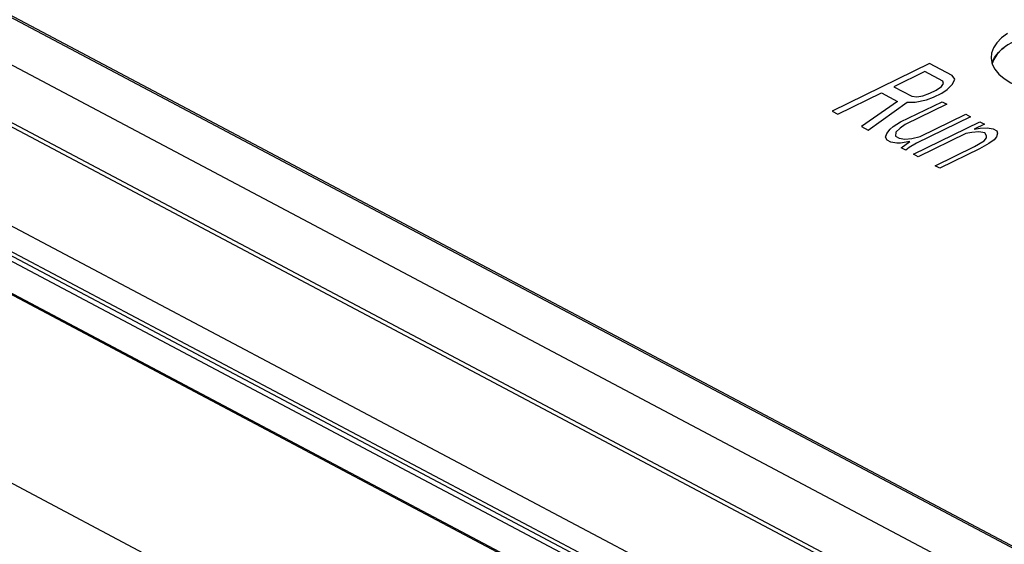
# Model space of a CAD drawing. Header units: millimetres. Extents: x -844 to -217, y -125 to 557.
# Tile 162 of 178: x -347 to -329, y 489 to 499. Entities that reach past the tile are written whole.
import ezdxf

# ---------------------------------------------------------------- set-up
doc = ezdxf.new("R2010")
doc.units = ezdxf.units.MM
doc.header["$LTSCALE"] = 23.1
doc.layers.add('R912005577_AM_0', color=7, linetype='CONTINUOUS')

msp = doc.modelspace()

# ---------------------------------------------------------------- linework, layer by layer
at = {"layer": 'R912005577_AM_0', "color": 7}
for p, q in [((-323.569, 483.828), (-378.162, 512.728)), ((-323.782, 484.024), (-377.657, 512.545)), ((-324.192, 485.326), (-375.242, 512.351)), ((-372.397, 511.732), (-325.294, 486.796)), ((-372.253, 511.694), (-325.363, 486.871)), ((-376.169, 509.816), (-329.211, 484.957)), ((-376.383, 509.451), (-329.425, 484.592)), ((-329.268, 484.322), (-376.566, 509.361)), ((-329.423, 484.506), (-376.381, 509.364)), ((-330.457, 484.354), (-365.875, 503.104)), ((-330.482, 484.342), (-365.875, 503.078)), ((-369.378, 501.394), (-333.959, 482.644)), ((-329.08, 497.793), (-329.079, 497.777)), ((-330.234, 497.686), (-332.065, 496.792)), ((-329.808, 497.46), (-330.234, 497.686)), ((-330.322, 497.534), (-330.907, 497.249)), ((-329.985, 497.356), (-330.322, 497.534)), ((-329.758, 497.394), (-329.808, 497.46)), ((-329.804, 497.3), (-329.758, 497.394)), ((-330.907, 497.249), (-330.569, 497.07)), ((-330.112, 497.185), (-330.013, 497.252)), ((-330.013, 497.252), (-329.971, 497.309)), ((-329.971, 497.309), (-329.985, 497.356)), ((-329.906, 497.195), (-329.804, 497.3)), ((-331.959, 496.735), (-331.141, 497.135)), ((-331.141, 497.135), (-330.839, 496.975)), ((-330.569, 497.07), (-330.477, 497.061)), ((-330.477, 497.061), (-330.364, 497.08)), ((-330.364, 497.08), (-330.229, 497.128)), ((-330.296, 497.005), (-330.161, 497.053)), ((-330.229, 497.128), (-330.112, 497.185)), ((-330.161, 497.053), (-330.005, 497.129)), ((-330.005, 497.129), (-329.906, 497.195)), ((-330.839, 496.975), (-331.515, 496.5)), ((-331.39, 496.435), (-330.654, 496.957)), ((-330.781, 496.588), (-330.001, 496.968)), ((-329.913, 496.921), (-330.692, 496.541)), ((-330.654, 496.957), (-330.505, 496.957)), ((-330.505, 496.957), (-330.296, 497.005)), ((-330.001, 496.968), (-329.913, 496.921)), ((-332.065, 496.792), (-331.959, 496.735)), ((-329.468, 496.686), (-330.481, 496.191)), ((-330.414, 496.314), (-329.557, 496.733)), ((-329.557, 496.733), (-329.468, 496.686)), ((-331.515, 496.5), (-331.39, 496.435)), ((-330.979, 496.455), (-330.919, 496.502)), ((-330.919, 496.502), (-330.781, 496.588)), ((-330.791, 496.474), (-330.872, 496.398)), ((-330.692, 496.541), (-330.791, 496.474)), ((-330.538, 495.983), (-329.291, 496.592)), ((-329.202, 496.545), (-329.397, 496.45)), ((-329.397, 496.45), (-329.283, 496.469)), ((-329.291, 496.592), (-329.202, 496.545)), ((-329.283, 496.469), (-329.152, 496.479)), ((-329.152, 496.479), (-329.042, 496.46)), ((-329.042, 496.46), (-328.971, 496.423)), ((-331.067, 496.303), (-331.042, 496.369)), ((-331.035, 496.246), (-331.067, 496.303)), ((-331.042, 496.369), (-330.979, 496.455)), ((-330.872, 496.398), (-330.879, 496.323)), ((-330.879, 496.323), (-330.808, 496.285)), ((-330.808, 496.285), (-330.698, 496.266)), ((-330.698, 496.266), (-330.567, 496.276)), ((-330.567, 496.276), (-330.414, 496.314)), ((-329.553, 496.374), (-330.449, 495.936)), ((-329.439, 496.393), (-329.553, 496.374)), ((-329.308, 496.403), (-329.439, 496.393)), ((-329.198, 496.384), (-329.308, 496.403)), ((-329.212, 496.233), (-329.169, 496.29)), ((-329.166, 496.327), (-329.198, 496.384)), ((-329.169, 496.29), (-329.166, 496.327)), ((-328.981, 496.309), (-329.024, 496.252)), ((-328.957, 496.375), (-328.981, 496.309)), ((-328.971, 496.423), (-328.957, 496.375)), ((-330.964, 496.209), (-331.035, 496.246)), ((-330.854, 496.19), (-330.964, 496.209)), ((-330.779, 496.19), (-330.854, 496.19)), ((-330.609, 496.219), (-330.779, 496.19)), ((-330.768, 496.105), (-330.609, 496.219)), ((-330.68, 496.058), (-330.768, 496.105)), ((-330.619, 496.106), (-330.68, 496.058)), ((-330.481, 496.191), (-330.619, 496.106)), ((-330.129, 495.767), (-329.389, 496.128)), ((-329.389, 496.128), (-329.212, 496.233)), ((-329.123, 496.186), (-329.3, 496.081)), ((-329.024, 496.252), (-329.123, 496.186)), ((-330.449, 495.936), (-330.538, 495.983)), ((-329.3, 496.081), (-330.04, 495.72)), ((-330.04, 495.72), (-330.129, 495.767))]:
    msp.add_line(p, q, dxfattribs=at)
for points in [[(-328.771, 498.252), (-328.884, 498.168), (-328.973, 498.076), (-329.036, 497.978), (-329.072, 497.878), (-329.08, 497.793)], [(-328.879, 497.952), (-328.968, 497.86), (-329.031, 497.763), (-329.06, 497.684)], [(-329.03, 497.765), (-329.013, 497.796), (-328.991, 497.83), (-328.968, 497.86), (-328.941, 497.892), (-328.912, 497.922), (-328.877, 497.954)], [(-328.628, 498.114), (-328.766, 498.037), (-328.879, 497.952)], [(-328.877, 497.954), (-328.862, 497.967), (-328.843, 497.982), (-328.824, 497.996), (-328.807, 498.009), (-328.787, 498.023), (-328.765, 498.037)], [(-329.079, 497.777), (-329.058, 497.676), (-329.009, 497.579), (-328.933, 497.487), (-328.831, 497.401), (-328.706, 497.324), (-328.56, 497.257), (-328.396, 497.202), (-328.217, 497.16), (-328.028, 497.131), (-327.831, 497.116), (-327.632, 497.116), (-327.433, 497.13), (-327.24, 497.158), (-327.055, 497.2), (-326.885, 497.254)], [(-329.061, 497.688), (-329.058, 497.698), (-329.055, 497.708), (-329.05, 497.72), (-329.046, 497.73), (-329.042, 497.74), (-329.037, 497.752)], [(-329.037, 497.752), (-329.035, 497.755), (-329.034, 497.757), (-329.033, 497.76), (-329.032, 497.762), (-329.03, 497.765)]]:
    msp.add_lwpolyline(points, dxfattribs=at)

doc.saveas('drawing.dxf')
